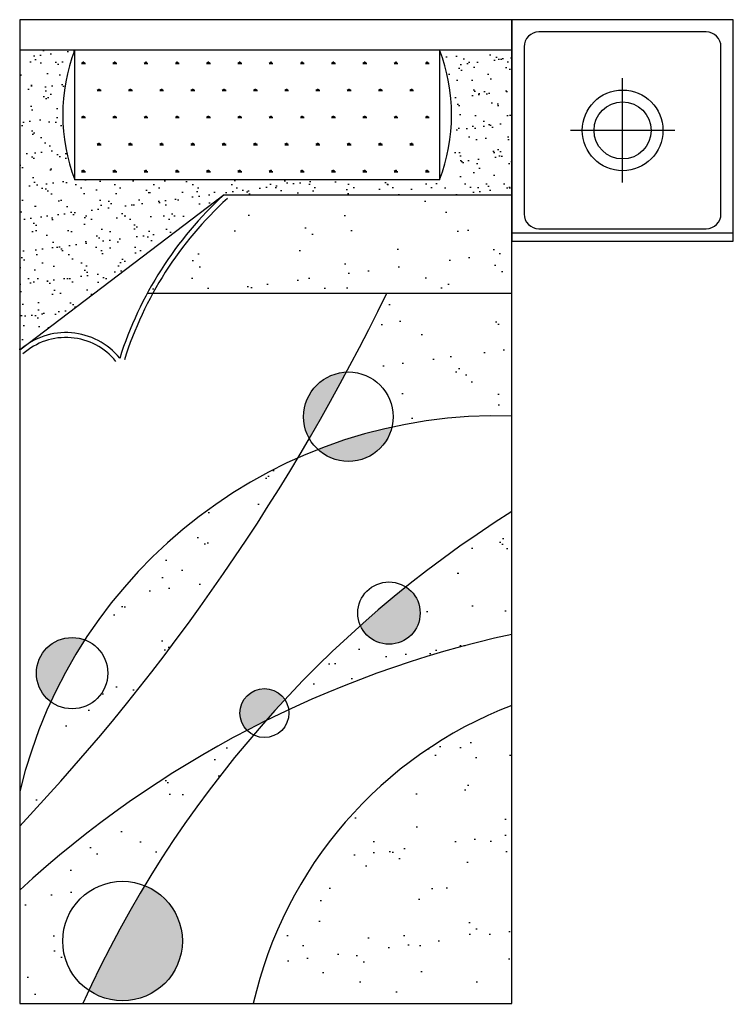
# Model space of a CAD drawing. Header units: inches. Extents: x 100794 to 106273, y 288 to 2276.
# Tile 124 of 149: x 103809 to 103866, y 2010 to 2090. Entities that reach past the tile are written whole.
import ezdxf

# ---------------------------------------------------------------- set-up
doc = ezdxf.new("R2010")
doc.units = ezdxf.units.IN
doc.header["$MEASUREMENT"] = 0
doc.layers.get('0').update_dxf_attribs({"linetype": 'CONTINUOUS'})
doc.layers.add('家具', color=3, linetype='CONTINUOUS')
pattern_1 = [(37.5, (2616.64, 29563.03), (-4.8001, 146.82397), [0, -115.824, 0, -129.54, 0, -123.825]), (7.5, (2616.64, 29563.03), (134.857, 215.0475), [0, -62.484, 0, -104.394, 0, -40.005]), (327.5, (2522.91, 29563.03), (237.2977, 0.43116), [0, -38.1, 0, -137.16, 0, -179.07]), (317.5, (2522.91, 29563.03), (229.067, 66.8788), [0, -19.05, 0, -89.916, 0, -102.87])]

# ---------------------------------------------------------------- blocks, each defined once
blk = doc.blocks.new('51')
h = blk.add_hatch()
h.set_pattern_fill('AR-SAND', style=0)
h.set_pattern_definition([(37.5, (2616.636, 29563.03), (-1.60003, 48.941324), [0, -38.608, 0, -43.18, 0, -41.275]), (7.5, (2616.636, 29563.03), (44.95233, 71.68251), [0, -20.828, 0, -34.798, 0, -13.335]), (327.5, (2585.394, 29563.03), (79.09924, 0.14372), [0, -12.7, 0, -45.72, 0, -59.69]), (317.5, (2585.394, 29563.03), (76.35565, 22.29293), [0, -6.35, 0, -29.972, 0, -34.29])])
h.paths.add_polyline_path([(-22638.4, 28061.8, -0.185726), (-22638.4, 28325.9), (-22750.4, 28325.9), (-22750.4, 27715.3, -0.040586), (-22732.3, 27729.1), (-22335, 28031.5), (-21750.4, 28031.5), (-21750.4, 28325.9), (-21897.3, 28325.9, -0.185726), (-21897.3, 28061.8)])
h = blk.add_hatch()
h.set_pattern_fill('AR-SAND', scale=3, style=0)
h.set_pattern_definition(pattern_1)
h.paths.add_polyline_path([(-21750.4, 28031.5), (-22335, 28031.5, 0.084037), (-22491.1, 27831.5), (-21750.4, 27831.5)])
h = blk.add_hatch()
h.set_pattern_fill('AR-SAND', scale=3, style=0)
h.set_pattern_definition(pattern_1)
h.paths.add_polyline_path([(-22618, 27126.7, -0.310805), (-22571.4, 27059, -0.61665), (-22687.2, 27000.8, 0.048494), (-22750.4, 26818.4), (-22750.4, 26748, 0.054279), (-22185.2, 27496.4, 0.145684)])
h.paths.add_polyline_path([(-21750.4, 27581.7), (-21750.4, 27831.5), (-22004.6, 27831.5, -0.010387), (-22086.3, 27671.1, -0.426455), (-21991.6, 27580.3, -0.059052), (-21994.1, 27559, -0.061582)])
h.paths.add_polyline_path([(-21750.4, 27137.8), (-21750.4, 27387.3, 0.028682), (-21965.4, 27234.2, -0.253443), (-21936.7, 27181.1, -0.812496), (-22058, 27155.7, 0.023342), (-22211.5, 27005.3, -0.112093), (-22203.8, 26984.6, -0.055759)])
h.paths.add_polyline_path([(-22750.4, 26618.1), (-22750.4, 26387.3), (-22622.2, 26387.3, -0.0032), (-22609.9, 26414.1, -0.247664), (-22662.8, 26514.4, -0.530611), (-22496.2, 26627.2, -0.041064), (-22275.4, 26933.5, -0.080584), (-22288.3, 26942.8, 0.065874)])
h = blk.add_hatch(color=7)
h.paths.add_polyline_path([(-21994.1, 27559, 0.039369), (-22144.2, 27513.5, 0.572894)])
h.paths.add_polyline_path([(-22173.4, 27580.3, 0.128037), (-22161.9, 27535.9, 0.008937), (-22086.3, 27671.1, 0.402077)])
h.paths.add_polyline_path([(-22058, 27155.7, 0.812496), (-21936.7, 27181.1, 0.253443), (-21965.4, 27234.2, 0.013179)])
h.paths.add_polyline_path([(-22303, 26978, 0.199129), (-22288.3, 26942.8, -0.004916), (-22250.6, 26962, -0.006335), (-22211.5, 27005.3, 0.745748)])
h.paths.add_polyline_path([(-22618, 27126.7, 0.52578), (-22716.4, 27059, 0.237126), (-22687.2, 27000.8, -0.03606)])
h.paths.add_polyline_path([(-22609.9, 26414.1, 0.602996), (-22419.9, 26514.4, 0.306667), (-22496.2, 26627.2, 0.026236)])
h = blk.add_hatch()
h.set_pattern_fill('AR-SAND', scale=3, style=0)
h.set_pattern_definition(pattern_1)
h.paths.add_polyline_path([(-22275.8, 26387.3), (-21750.4, 26387.3), (-21750.4, 26993.5, 0.250077)])
at = {"color": 7}
for p, q in [((-22750.4, 28325.9), (-21750.4, 28325.9)), ((-22622.6, 28298.2), (-22623.9, 28300.4)), ((-22621.6, 28298.1), (-22621.6, 28301.3)), ((-22620.6, 28298.1), (-22620.6, 28302.1)), ((-22619.7, 28298.1), (-22619.7, 28301.3)), ((-22618.6, 28298.2), (-22617.4, 28300.4)), ((-22559.1, 28298.2), (-22560.4, 28300.4)), ((-22558.1, 28298.1), (-22558.1, 28301.3)), ((-22557.1, 28298.1), (-22557.1, 28302.1)), ((-22556.2, 28298.1), (-22556.2, 28301.3)), ((-22555.1, 28298.2), (-22553.9, 28300.4)), ((-22495.6, 28298.2), (-22496.9, 28300.4)), ((-22494.6, 28298.1), (-22494.6, 28301.3)), ((-22493.6, 28298.1), (-22493.6, 28302.1)), ((-22492.7, 28298.1), (-22492.7, 28301.3)), ((-22491.6, 28298.2), (-22490.4, 28300.4)), ((-22432.1, 28298.2), (-22433.4, 28300.4)), ((-22431.1, 28298.1), (-22431.1, 28301.3)), ((-22430.1, 28298.1), (-22430.1, 28302.1)), ((-22429.2, 28298.1), (-22429.2, 28301.3)), ((-22428.1, 28298.2), (-22426.9, 28300.4)), ((-22368.6, 28298.2), (-22369.9, 28300.4)), ((-22367.6, 28298.1), (-22367.6, 28301.3)), ((-22366.6, 28298.1), (-22366.6, 28302.1)), ((-22365.7, 28298.1), (-22365.7, 28301.3)), ((-22364.6, 28298.2), (-22363.4, 28300.4)), ((-22305.1, 28298.2), (-22306.4, 28300.4)), ((-22304.1, 28298.1), (-22304.1, 28301.3)), ((-22303.1, 28298.1), (-22303.1, 28302.1)), ((-22302.2, 28298.1), (-22302.2, 28301.3)), ((-22301.1, 28298.2), (-22299.9, 28300.4)), ((-22241.6, 28298.2), (-22242.9, 28300.4)), ((-22240.6, 28298.1), (-22240.6, 28301.3)), ((-22239.6, 28298.1), (-22239.6, 28302.1)), ((-22238.7, 28298.1), (-22238.7, 28301.3)), ((-22237.6, 28298.2), (-22236.4, 28300.4)), ((-22178.1, 28298.2), (-22179.4, 28300.4)), ((-22177.1, 28298.1), (-22177.1, 28301.3)), ((-22176.1, 28298.1), (-22176.1, 28302.1)), ((-22175.2, 28298.1), (-22175.2, 28301.3)), ((-22174.1, 28298.2), (-22172.9, 28300.4)), ((-22114.6, 28298.2), (-22115.9, 28300.4)), ((-22113.6, 28298.1), (-22113.6, 28301.3)), ((-22112.6, 28298.1), (-22112.6, 28302.1)), ((-22111.7, 28298.1), (-22111.7, 28301.3)), ((-22110.6, 28298.2), (-22109.4, 28300.4)), ((-22051.1, 28298.2), (-22052.4, 28300.4)), ((-22050.1, 28298.1), (-22050.1, 28301.3)), ((-22049.1, 28298.1), (-22049.1, 28302.1)), ((-22048.2, 28298.1), (-22048.2, 28301.3)), ((-22047.1, 28298.2), (-22045.9, 28300.4)), ((-21987.6, 28298.2), (-21988.9, 28300.4)), ((-21986.6, 28298.1), (-21986.6, 28301.3)), ((-21985.6, 28298.1), (-21985.6, 28302.1)), ((-21984.7, 28298.1), (-21984.7, 28301.3)), ((-21983.6, 28298.2), (-21982.4, 28300.4)), ((-21924.1, 28298.2), (-21925.4, 28300.4)), ((-21923.1, 28298.1), (-21923.1, 28301.3)), ((-21922.1, 28298.1), (-21922.1, 28302.1)), ((-21921.2, 28298.1), (-21921.2, 28301.3)), ((-21920.1, 28298.2), (-21918.9, 28300.4)), ((-22624.6, 28298.2), (-22616.7, 28298.2)), ((-22561.1, 28298.2), (-22553.2, 28298.2)), ((-22497.6, 28298.2), (-22489.7, 28298.2)), ((-22434.1, 28298.2), (-22426.2, 28298.2)), ((-22370.6, 28298.2), (-22362.7, 28298.2)), ((-22307.1, 28298.2), (-22299.2, 28298.2)), ((-22243.6, 28298.2), (-22235.7, 28298.2)), ((-22180.1, 28298.2), (-22172.2, 28298.2)), ((-22116.6, 28298.2), (-22108.7, 28298.2)), ((-22053.1, 28298.2), (-22045.2, 28298.2)), ((-21989.6, 28298.2), (-21981.7, 28298.2)), ((-21926.1, 28298.2), (-21918.2, 28298.2)), ((-21525.4, 28056.3), (-21525.4, 28268.3)), ((-22592.9, 28243.2), (-22584.9, 28243.2)), ((-22590.8, 28243.2), (-22592.1, 28245.4)), ((-22589.9, 28243.1), (-22589.9, 28246.3)), ((-22588.9, 28243.1), (-22588.9, 28247.1)), ((-22587.9, 28243.1), (-22587.9, 28246.3)), ((-22586.9, 28243.2), (-22585.6, 28245.4)), ((-22529.4, 28243.2), (-22521.4, 28243.2)), ((-22527.3, 28243.2), (-22528.6, 28245.4)), ((-22526.4, 28243.1), (-22526.4, 28246.3)), ((-22525.4, 28243.1), (-22525.4, 28247.1)), ((-22524.4, 28243.1), (-22524.4, 28246.3)), ((-22523.4, 28243.2), (-22522.1, 28245.4)), ((-22465.9, 28243.2), (-22457.9, 28243.2)), ((-22463.8, 28243.2), (-22465.1, 28245.4)), ((-22462.9, 28243.1), (-22462.9, 28246.3)), ((-22461.9, 28243.1), (-22461.9, 28247.1)), ((-22460.9, 28243.1), (-22460.9, 28246.3)), ((-22459.9, 28243.2), (-22458.6, 28245.4)), ((-22402.4, 28243.2), (-22394.4, 28243.2)), ((-22400.3, 28243.2), (-22401.6, 28245.4)), ((-22399.4, 28243.1), (-22399.4, 28246.3)), ((-22398.4, 28243.1), (-22398.4, 28247.1)), ((-22397.4, 28243.1), (-22397.4, 28246.3)), ((-22396.4, 28243.2), (-22395.1, 28245.4)), ((-22338.9, 28243.2), (-22330.9, 28243.2)), ((-22336.8, 28243.2), (-22338.1, 28245.4)), ((-22335.9, 28243.1), (-22335.9, 28246.3)), ((-22334.9, 28243.1), (-22334.9, 28247.1)), ((-22333.9, 28243.1), (-22333.9, 28246.3)), ((-22332.9, 28243.2), (-22331.6, 28245.4)), ((-22275.4, 28243.2), (-22267.4, 28243.2)), ((-22273.3, 28243.2), (-22274.6, 28245.4)), ((-22272.4, 28243.1), (-22272.4, 28246.3)), ((-22271.4, 28243.1), (-22271.4, 28247.1)), ((-22270.4, 28243.1), (-22270.4, 28246.3)), ((-22269.4, 28243.2), (-22268.1, 28245.4)), ((-22211.9, 28243.2), (-22203.9, 28243.2)), ((-22209.8, 28243.2), (-22211.1, 28245.4)), ((-22208.9, 28243.1), (-22208.9, 28246.3)), ((-22207.9, 28243.1), (-22207.9, 28247.1)), ((-22206.9, 28243.1), (-22206.9, 28246.3)), ((-22205.9, 28243.2), (-22204.6, 28245.4)), ((-22148.4, 28243.2), (-22140.4, 28243.2)), ((-22146.3, 28243.2), (-22147.6, 28245.4)), ((-22145.4, 28243.1), (-22145.4, 28246.3)), ((-22144.4, 28243.1), (-22144.4, 28247.1)), ((-22143.4, 28243.1), (-22143.4, 28246.3)), ((-22142.4, 28243.2), (-22141.1, 28245.4)), ((-22084.9, 28243.2), (-22076.9, 28243.2)), ((-22082.8, 28243.2), (-22084.1, 28245.4)), ((-22081.9, 28243.1), (-22081.9, 28246.3)), ((-22080.9, 28243.1), (-22080.9, 28247.1)), ((-22079.9, 28243.1), (-22079.9, 28246.3)), ((-22078.9, 28243.2), (-22077.6, 28245.4)), ((-22021.4, 28243.2), (-22013.4, 28243.2)), ((-22019.3, 28243.2), (-22020.6, 28245.4)), ((-22018.4, 28243.1), (-22018.4, 28246.3)), ((-22017.4, 28243.1), (-22017.4, 28247.1)), ((-22016.4, 28243.1), (-22016.4, 28246.3)), ((-22015.4, 28243.2), (-22014.1, 28245.4)), ((-21957.9, 28243.2), (-21949.9, 28243.2)), ((-21955.8, 28243.2), (-21957.1, 28245.4)), ((-21954.9, 28243.1), (-21954.9, 28246.3)), ((-21953.9, 28243.1), (-21953.9, 28247.1)), ((-21952.9, 28243.1), (-21952.9, 28246.3)), ((-21951.9, 28243.2), (-21950.6, 28245.4)), ((-22624.6, 28188.2), (-22616.7, 28188.2)), ((-22622.6, 28188.2), (-22623.9, 28190.4)), ((-22621.6, 28188.1), (-22621.6, 28191.3)), ((-22620.6, 28188.1), (-22620.6, 28192.1)), ((-22619.7, 28188.1), (-22619.7, 28191.3)), ((-22618.6, 28188.2), (-22617.4, 28190.4)), ((-22561.1, 28188.2), (-22553.2, 28188.2)), ((-22559.1, 28188.2), (-22560.4, 28190.4)), ((-22558.1, 28188.1), (-22558.1, 28191.3)), ((-22557.1, 28188.1), (-22557.1, 28192.1)), ((-22556.2, 28188.1), (-22556.2, 28191.3)), ((-22555.1, 28188.2), (-22553.9, 28190.4)), ((-22497.6, 28188.2), (-22489.7, 28188.2)), ((-22495.6, 28188.2), (-22496.9, 28190.4)), ((-22494.6, 28188.1), (-22494.6, 28191.3)), ((-22493.6, 28188.1), (-22493.6, 28192.1)), ((-22492.7, 28188.1), (-22492.7, 28191.3)), ((-22491.6, 28188.2), (-22490.4, 28190.4)), ((-22434.1, 28188.2), (-22426.2, 28188.2)), ((-22432.1, 28188.2), (-22433.4, 28190.4)), ((-22431.1, 28188.1), (-22431.1, 28191.3)), ((-22430.1, 28188.1), (-22430.1, 28192.1)), ((-22429.2, 28188.1), (-22429.2, 28191.3)), ((-22428.1, 28188.2), (-22426.9, 28190.4)), ((-22370.6, 28188.2), (-22362.7, 28188.2)), ((-22368.6, 28188.2), (-22369.9, 28190.4)), ((-22367.6, 28188.1), (-22367.6, 28191.3)), ((-22366.6, 28188.1), (-22366.6, 28192.1)), ((-22365.7, 28188.1), (-22365.7, 28191.3)), ((-22364.6, 28188.2), (-22363.4, 28190.4)), ((-22307.1, 28188.2), (-22299.2, 28188.2)), ((-22305.1, 28188.2), (-22306.4, 28190.4)), ((-22304.1, 28188.1), (-22304.1, 28191.3)), ((-22303.1, 28188.1), (-22303.1, 28192.1)), ((-22302.2, 28188.1), (-22302.2, 28191.3)), ((-22301.1, 28188.2), (-22299.9, 28190.4)), ((-22243.6, 28188.2), (-22235.7, 28188.2)), ((-22241.6, 28188.2), (-22242.9, 28190.4)), ((-22240.6, 28188.1), (-22240.6, 28191.3)), ((-22239.6, 28188.1), (-22239.6, 28192.1)), ((-22238.7, 28188.1), (-22238.7, 28191.3)), ((-22237.6, 28188.2), (-22236.4, 28190.4)), ((-22180.1, 28188.2), (-22172.2, 28188.2)), ((-22178.1, 28188.2), (-22179.4, 28190.4)), ((-22177.1, 28188.1), (-22177.1, 28191.3)), ((-22176.1, 28188.1), (-22176.1, 28192.1)), ((-22175.2, 28188.1), (-22175.2, 28191.3)), ((-22174.1, 28188.2), (-22172.9, 28190.4)), ((-22116.6, 28188.2), (-22108.7, 28188.2)), ((-22114.6, 28188.2), (-22115.9, 28190.4)), ((-22113.6, 28188.1), (-22113.6, 28191.3)), ((-22112.6, 28188.1), (-22112.6, 28192.1)), ((-22111.7, 28188.1), (-22111.7, 28191.3)), ((-22110.6, 28188.2), (-22109.4, 28190.4)), ((-22053.1, 28188.2), (-22045.2, 28188.2)), ((-22051.1, 28188.2), (-22052.4, 28190.4)), ((-22050.1, 28188.1), (-22050.1, 28191.3)), ((-22049.1, 28188.1), (-22049.1, 28192.1)), ((-22048.2, 28188.1), (-22048.2, 28191.3)), ((-22047.1, 28188.2), (-22045.9, 28190.4)), ((-21989.6, 28188.2), (-21981.7, 28188.2)), ((-21987.6, 28188.2), (-21988.9, 28190.4)), ((-21986.6, 28188.1), (-21986.6, 28191.3)), ((-21985.6, 28188.1), (-21985.6, 28192.1)), ((-21984.7, 28188.1), (-21984.7, 28191.3)), ((-21983.6, 28188.2), (-21982.4, 28190.4)), ((-21926.1, 28188.2), (-21918.2, 28188.2)), ((-21924.1, 28188.2), (-21925.4, 28190.4)), ((-21923.1, 28188.1), (-21923.1, 28191.3)), ((-21922.1, 28188.1), (-21922.1, 28192.1)), ((-21921.2, 28188.1), (-21921.2, 28191.3)), ((-21920.1, 28188.2), (-21918.9, 28190.4)), ((-21419.4, 28162.3), (-21631.3, 28162.3)), ((-22592.9, 28133.2), (-22584.9, 28133.2)), ((-22590.8, 28133.2), (-22592.1, 28135.4)), ((-22589.9, 28133.1), (-22589.9, 28136.3)), ((-22588.9, 28133.1), (-22588.9, 28137.1)), ((-22587.9, 28133.1), (-22587.9, 28136.3)), ((-22586.9, 28133.2), (-22585.6, 28135.4)), ((-22529.4, 28133.2), (-22521.4, 28133.2)), ((-22527.3, 28133.2), (-22528.6, 28135.4)), ((-22526.4, 28133.1), (-22526.4, 28136.3)), ((-22525.4, 28133.1), (-22525.4, 28137.1)), ((-22524.4, 28133.1), (-22524.4, 28136.3)), ((-22523.4, 28133.2), (-22522.1, 28135.4)), ((-22465.9, 28133.2), (-22457.9, 28133.2)), ((-22463.8, 28133.2), (-22465.1, 28135.4)), ((-22462.9, 28133.1), (-22462.9, 28136.3)), ((-22461.9, 28133.1), (-22461.9, 28137.1)), ((-22460.9, 28133.1), (-22460.9, 28136.3)), ((-22459.9, 28133.2), (-22458.6, 28135.4)), ((-22402.4, 28133.2), (-22394.4, 28133.2)), ((-22400.3, 28133.2), (-22401.6, 28135.4)), ((-22399.4, 28133.1), (-22399.4, 28136.3)), ((-22398.4, 28133.1), (-22398.4, 28137.1)), ((-22397.4, 28133.1), (-22397.4, 28136.3)), ((-22396.4, 28133.2), (-22395.1, 28135.4)), ((-22338.9, 28133.2), (-22330.9, 28133.2)), ((-22336.8, 28133.2), (-22338.1, 28135.4)), ((-22335.9, 28133.1), (-22335.9, 28136.3)), ((-22334.9, 28133.1), (-22334.9, 28137.1)), ((-22333.9, 28133.1), (-22333.9, 28136.3)), ((-22332.9, 28133.2), (-22331.6, 28135.4)), ((-22275.4, 28133.2), (-22267.4, 28133.2)), ((-22273.3, 28133.2), (-22274.6, 28135.4)), ((-22272.4, 28133.1), (-22272.4, 28136.3)), ((-22271.4, 28133.1), (-22271.4, 28137.1)), ((-22270.4, 28133.1), (-22270.4, 28136.3)), ((-22269.4, 28133.2), (-22268.1, 28135.4)), ((-22211.9, 28133.2), (-22203.9, 28133.2)), ((-22209.8, 28133.2), (-22211.1, 28135.4)), ((-22208.9, 28133.1), (-22208.9, 28136.3)), ((-22207.9, 28133.1), (-22207.9, 28137.1)), ((-22206.9, 28133.1), (-22206.9, 28136.3)), ((-22205.9, 28133.2), (-22204.6, 28135.4)), ((-22148.4, 28133.2), (-22140.4, 28133.2)), ((-22146.3, 28133.2), (-22147.6, 28135.4)), ((-22145.4, 28133.1), (-22145.4, 28136.3)), ((-22144.4, 28133.1), (-22144.4, 28137.1)), ((-22143.4, 28133.1), (-22143.4, 28136.3)), ((-22142.4, 28133.2), (-22141.1, 28135.4)), ((-22084.9, 28133.2), (-22076.9, 28133.2)), ((-22082.8, 28133.2), (-22084.1, 28135.4)), ((-22081.9, 28133.1), (-22081.9, 28136.3)), ((-22080.9, 28133.1), (-22080.9, 28137.1)), ((-22079.9, 28133.1), (-22079.9, 28136.3)), ((-22078.9, 28133.2), (-22077.6, 28135.4)), ((-22021.4, 28133.2), (-22013.4, 28133.2)), ((-22019.3, 28133.2), (-22020.6, 28135.4)), ((-22018.4, 28133.1), (-22018.4, 28136.3)), ((-22017.4, 28133.1), (-22017.4, 28137.1)), ((-22016.4, 28133.1), (-22016.4, 28136.3)), ((-22015.4, 28133.2), (-22014.1, 28135.4)), ((-21957.9, 28133.2), (-21949.9, 28133.2)), ((-21955.8, 28133.2), (-21957.1, 28135.4)), ((-21954.9, 28133.1), (-21954.9, 28136.3)), ((-21953.9, 28133.1), (-21953.9, 28137.1)), ((-21952.9, 28133.1), (-21952.9, 28136.3)), ((-21951.9, 28133.2), (-21950.6, 28135.4)), ((-22622.6, 28078.3), (-22623.9, 28080.5)), ((-22621.6, 28078.1), (-22621.6, 28081.3)), ((-22620.6, 28078.1), (-22620.6, 28082.1)), ((-22619.7, 28078.1), (-22619.7, 28081.3)), ((-22618.6, 28078.2), (-22617.4, 28080.4)), ((-22559.1, 28078.3), (-22560.4, 28080.5)), ((-22558.1, 28078.1), (-22558.1, 28081.3)), ((-22557.1, 28078.1), (-22557.1, 28082.1)), ((-22556.2, 28078.1), (-22556.2, 28081.3)), ((-22555.1, 28078.2), (-22553.9, 28080.4)), ((-22495.6, 28078.3), (-22496.9, 28080.5)), ((-22494.6, 28078.1), (-22494.6, 28081.3)), ((-22493.6, 28078.1), (-22493.6, 28082.1)), ((-22492.7, 28078.1), (-22492.7, 28081.3)), ((-22491.6, 28078.2), (-22490.4, 28080.4)), ((-22432.1, 28078.3), (-22433.4, 28080.5)), ((-22431.1, 28078.1), (-22431.1, 28081.3)), ((-22430.1, 28078.1), (-22430.1, 28082.1)), ((-22429.2, 28078.1), (-22429.2, 28081.3)), ((-22428.1, 28078.2), (-22426.9, 28080.4)), ((-22368.6, 28078.3), (-22369.9, 28080.5)), ((-22367.6, 28078.1), (-22367.6, 28081.3)), ((-22366.6, 28078.1), (-22366.6, 28082.1)), ((-22365.7, 28078.1), (-22365.7, 28081.3)), ((-22364.6, 28078.2), (-22363.4, 28080.4)), ((-22305.1, 28078.3), (-22306.4, 28080.5)), ((-22304.1, 28078.1), (-22304.1, 28081.3)), ((-22303.1, 28078.1), (-22303.1, 28082.1)), ((-22302.2, 28078.1), (-22302.2, 28081.3)), ((-22301.1, 28078.2), (-22299.9, 28080.4)), ((-22241.6, 28078.3), (-22242.9, 28080.5)), ((-22240.6, 28078.1), (-22240.6, 28081.3)), ((-22239.6, 28078.1), (-22239.6, 28082.1)), ((-22238.7, 28078.1), (-22238.7, 28081.3)), ((-22237.6, 28078.2), (-22236.4, 28080.4)), ((-22178.1, 28078.3), (-22179.4, 28080.5)), ((-22177.1, 28078.1), (-22177.1, 28081.3)), ((-22176.1, 28078.1), (-22176.1, 28082.1)), ((-22175.2, 28078.1), (-22175.2, 28081.3)), ((-22174.1, 28078.2), (-22172.9, 28080.4)), ((-22114.6, 28078.3), (-22115.9, 28080.5)), ((-22113.6, 28078.1), (-22113.6, 28081.3)), ((-22112.6, 28078.1), (-22112.6, 28082.1)), ((-22111.7, 28078.1), (-22111.7, 28081.3)), ((-22110.6, 28078.2), (-22109.4, 28080.4)), ((-22051.1, 28078.3), (-22052.4, 28080.5)), ((-22050.1, 28078.1), (-22050.1, 28081.3)), ((-22049.1, 28078.1), (-22049.1, 28082.1)), ((-22048.2, 28078.1), (-22048.2, 28081.3)), ((-22047.1, 28078.2), (-22045.9, 28080.4)), ((-21987.6, 28078.3), (-21988.9, 28080.5)), ((-21986.6, 28078.1), (-21986.6, 28081.3)), ((-21985.6, 28078.1), (-21985.6, 28082.1)), ((-21984.7, 28078.1), (-21984.7, 28081.3)), ((-21983.6, 28078.2), (-21982.4, 28080.4)), ((-21924.1, 28078.3), (-21925.4, 28080.5)), ((-21923.1, 28078.1), (-21923.1, 28081.3)), ((-21922.1, 28078.1), (-21922.1, 28082.1)), ((-21921.2, 28078.1), (-21921.2, 28081.3)), ((-21920.1, 28078.2), (-21918.9, 28080.4)), ((-22624.6, 28078.2), (-22616.7, 28078.2)), ((-22561.1, 28078.2), (-22553.2, 28078.2)), ((-22497.6, 28078.2), (-22489.7, 28078.2)), ((-22434.1, 28078.2), (-22426.2, 28078.2)), ((-22370.6, 28078.2), (-22362.7, 28078.2)), ((-22307.1, 28078.2), (-22299.2, 28078.2)), ((-22243.6, 28078.2), (-22235.7, 28078.2)), ((-22180.1, 28078.2), (-22172.2, 28078.2)), ((-22116.6, 28078.2), (-22108.7, 28078.2)), ((-22053.1, 28078.2), (-22045.2, 28078.2)), ((-21989.6, 28078.2), (-21981.7, 28078.2)), ((-21926.1, 28078.2), (-21918.2, 28078.2)), ((-22335, 28031.5), (-22750.4, 27715.3)), ((-22335, 28031.5), (-21750.4, 28031.5)), ((-21300.4, 27953.2), (-21750.4, 27953.2)), ((-22491.1, 27831.5), (-21750.4, 27831.5))]:
    blk.add_line(p, q, dxfattribs=at)
for points in [[(-22750.4, 26387.3), (-21750.4, 26387.3), (-21750.4, 28387.3), (-22750.4, 28387.3)], [(-21300.4, 27937.3), (-21300.4, 28387.3), (-21750.4, 28387.3), (-21750.4, 27937.3)], [(-22638.4, 28325.9), (-21897.3, 28325.9), (-21897.3, 28061.8), (-22638.4, 28061.8)]]:
    blk.add_lwpolyline(points, close=True, dxfattribs=at)
blk.add_lwpolyline([(-21325.4, 27992.3), (-21325.4, 28332.3, 0.414214), (-21355.4, 28362.3), (-21695.4, 28362.3, 0.414214), (-21725.4, 28332.3), (-21725.4, 27992.3, 0.414214), (-21695.4, 27962.3), (-21355.4, 27962.3, 0.414214)], format="xyb", close=True, dxfattribs=at)
for centre, radius in [((-21525.4, 28162.3), 82), ((-21525.4, 28162.3), 58), ((-22082.5, 27580.3), 90.9), ((-22000, 27181.1), 63.3), ((-22643.9, 27059), 72.5), ((-22253.2, 26978), 49.8), ((-22541.4, 26514.4), 121.5)]:
    blk.add_circle(centre, radius, dxfattribs=at)
for centre, radius, start, end in [((-22295.1, 28193.8), 367.8, 158.9572, 201.0428), ((-22240.6, 28193.8), 367.8, 338.9572, 21.0428), ((-21822.3, 27470.4), 760, 132.4262, 162.5004), ((-21822.3, 27470.4), 750, 132.4262, 162.5004), ((-25904.6, 29717.7), 4332.2, 316.7261, 334.1893), ((-22656.5, 27610.8), 140.5, 38.8709, 131.9236), ((-22656.5, 27610.8), 130.5, 38.8709, 131.9236), ((-21780.6, 26584.6), 997.5, 88.2607, 166.4466), ((-20524.1, 25438.1), 2302.9, 122.1743, 155.6576), ((-21292.4, 25034.6), 2152.5, 102.2838, 132.636), ((-21445, 26198), 852.1, 110.9993, 167.1608)]:
    blk.add_arc(centre, radius, start, end, dxfattribs=at)

msp = doc.modelspace()

# ---------------------------------------------------------------- block references
at = {"layer": '家具', "xscale": 0.03989510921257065, "yscale": 0.03989510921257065, "zscale": 0.03989510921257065}
msp.add_blockref('51', (104716.27582, 957.09556), dxfattribs=at)

doc.saveas('drawing.dxf')
